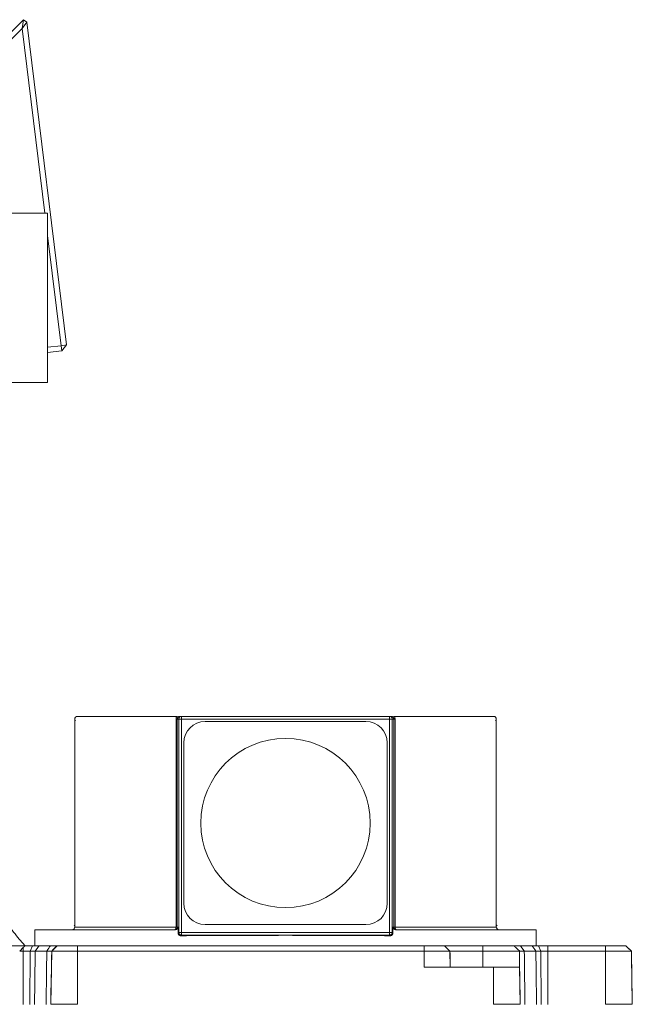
# Model space of a CAD drawing. Header units: millimetres. Extents: x -170 to 6906, y -2212 to 4257.
# Tile 18 of 256: x 791 to 906, y 1614 to 1799. Entities that reach past the tile are written whole.
import ezdxf

# ---------------------------------------------------------------- set-up
doc = ezdxf.new("R2010")
doc.units = ezdxf.units.MM
doc.layers.add('1轮廓实线层', color=7, linetype='Continuous', lineweight=18)

msp = doc.modelspace()

# ---------------------------------------------------------------- linework, layer by layer
at = {"layer": '1轮廓实线层', "color": 0}
for p, q in [((774.52, 1781.66), (791.96, 1799.1)), ((791.96, 1799.1), (791.72, 1797.44)), ((792.58, 1798.61), (791.72, 1797.44)), ((792.58, 1798.61), (791.96, 1799.1)), ((792.58, 1798.61), (800.01, 1738.1)), ((791.72, 1797.44), (774.91, 1780.64)), ((795.97, 1762.84), (791.72, 1797.44)), ((796.48, 1762.84), (776.08, 1762.84)), ((796.48, 1762.84), (796.48, 1731.09)), ((799.02, 1737.97), (796.48, 1758.64)), ((796.48, 1737.66), (799.02, 1737.97)), ((800.01, 1738.1), (799.02, 1737.97)), ((799.14, 1736.98), (799.02, 1737.97)), ((799.14, 1736.98), (800.01, 1738.1)), ((799.14, 1736.98), (796.48, 1736.66)), ((776.08, 1731.09), (796.48, 1731.09)), ((801.58, 1667.96), (801.58, 1628.96)), ((820.79, 1628.96), (820.79, 1667.96)), ((821.08, 1627.95), (821.08, 1667.96)), ((821.57, 1668.46), (821.3, 1668.46)), ((821.57, 1668.46), (860.59, 1668.46)), ((826.03, 1667.51), (856.16, 1667.51)), ((860.59, 1668.46), (860.87, 1668.46)), ((861.08, 1627.95), (861.08, 1667.96)), ((861.37, 1628.96), (861.37, 1667.96)), ((880.58, 1628.96), (880.58, 1667.96)), ((822.03, 1663.51), (822.03, 1633.41)), ((860.16, 1663.51), (860.16, 1633.41)), ((794.08, 1628.46), (794.08, 1625.46)), ((794.08, 1628.46), (820.44, 1628.46)), ((820.3, 1628.46), (820.44, 1628.46)), ((856.16, 1629.41), (826.03, 1629.41)), ((861.87, 1628.46), (861.73, 1628.46)), ((861.73, 1628.46), (888.08, 1628.46)), ((888.08, 1625.46), (888.08, 1628.46)), ((821.22, 1627.6), (821.09, 1627.47)), ((821.57, 1627.46), (860.59, 1627.46)), ((860.95, 1627.6), (861.08, 1627.47)), ((791.26, 1624.46), (791.91, 1625.11)), ((791.92, 1625.11), (791.26, 1624.46)), ((793.65, 1625.46), (793.23, 1624.46)), ((797.05, 1625.46), (794.88, 1625.46)), ((797.26, 1624.46), (798.28, 1625.46)), ((883.91, 1625.46), (878.08, 1625.46)), ((888.94, 1624.46), (888.51, 1625.46)), ((901.08, 1625.46), (890.25, 1625.46)), ((904.89, 1625.46), (905.91, 1624.46)), ((791.26, 1624.46), (791.92, 1624.46)), ((793.23, 1624.46), (793.16, 1614.46)), ((797.08, 1614.47), (797.26, 1624.46)), ((802.08, 1624.46), (867.08, 1624.46)), ((871.91, 1624.46), (871.96, 1621.46)), ((878.08, 1624.46), (884.91, 1624.46)), ((884.91, 1624.46), (884.96, 1621.46)), ((888.94, 1624.46), (889.01, 1614.46)), ((890.25, 1624.46), (901.08, 1624.46)), ((906.08, 1614.47), (905.91, 1624.46)), ((867.08, 1621.46), (880.08, 1621.46)), ((884.96, 1621.46), (880.08, 1621.46)), ((884.96, 1621.46), (885.08, 1614.47))]:
    msp.add_line(p, q, dxfattribs=at)
for centre, radius, start, end in [((826.03, 1663.51), 4, 90, 180), ((856.16, 1663.51), 4, 360, 90), ((841.08, 1648.46), 15.87, 0, 180), ((841.08, 1648.46), 15.87, 180, 0), ((826.03, 1633.41), 4, 180, 270), ((856.16, 1633.41), 4, 270, 0)]:
    msp.add_arc(centre, radius, start, end, dxfattribs=at)
at = {"layer": '1轮廓实线层', "color": 7}
msp.add_open_spline([(794.56, 1562.54), (790.47, 1565.4), (786.39, 1568.26), (778.26, 1573.95), (774.2, 1576.79), (766.13, 1582.44), (762.1, 1585.26), (754.1, 1590.87), (750.12, 1593.66), (742.2, 1599.2), (738.26, 1601.95), (730.45, 1607.42), (726.58, 1610.14), (718.9, 1615.51), (715.09, 1618.18), (707.56, 1623.45), (703.84, 1626.06), (696.5, 1631.2), (692.88, 1633.73), (687.54, 1637.47), (685.78, 1638.71), (682.28, 1641.16), (680.55, 1642.37), (677.12, 1644.77), (675.42, 1645.95), (672.07, 1648.3), (670.42, 1649.46), (667.15, 1651.75), (665.54, 1652.88), (662.36, 1655.1), (660.8, 1656.2), (657.72, 1658.35), (656.21, 1659.41), (653.25, 1661.48), (651.79, 1662.5), (648.95, 1664.49), (647.56, 1665.47), (644.85, 1667.36), (643.53, 1668.29), (640.96, 1670.08), (639.72, 1670.95), (637.32, 1672.64), (636.16, 1673.45), (633.93, 1675.01), (632.86, 1675.76), (630.82, 1677.18), (629.85, 1677.86), (628.94, 1678.5)], degree=3, knots=[0, 0, 0, 0, 0.0625, 0.0625, 0.125, 0.125, 0.1875, 0.1875, 0.25, 0.25, 0.3125, 0.3125, 0.375, 0.375, 0.4375, 0.4375, 0.5, 0.5, 0.5625, 0.5625, 0.59375, 0.59375, 0.625, 0.625, 0.65625, 0.65625, 0.6875, 0.6875, 0.71875, 0.71875, 0.75, 0.75, 0.78125, 0.78125, 0.8125, 0.8125, 0.84375, 0.84375, 0.875, 0.875, 0.90625, 0.90625, 0.9375, 0.9375, 0.96875, 0.96875, 1, 1, 1, 1], dxfattribs=at)
at = {"layer": '1轮廓实线层', "color": 0}
for points, degree, knots in [([(802.08, 1668.46), (801.93, 1668.45), (801.68, 1668.36), (801.53, 1667.92), (801.65, 1667.71), (801.73, 1667.61)], 3, [0, 0, 0, 0, 0.335126, 0.723848, 1, 1, 1, 1]), ([(802.08, 1668.46), (802.08, 1668.46), (802.46, 1668.46), (807.14, 1668.46), (815.37, 1668.46), (820.82, 1668.46)], 2, [0, 0, 0, 0.051166, 0.367444, 0.683722, 1, 1, 1]), ([(821.3, 1668.46), (821.27, 1668.46), (821.23, 1668.46), (821.17, 1668.45), (821.14, 1668.44), (821.08, 1668.41), (821.05, 1668.4), (820.99, 1668.36), (820.97, 1668.34), (820.92, 1668.29), (820.9, 1668.27), (820.86, 1668.21), (820.85, 1668.18), (820.82, 1668.12), (820.81, 1668.09), (820.8, 1668.03), (820.8, 1668), (820.8, 1667.96)], 3, [0, 0, 0, 0, 0.125, 0.125, 0.25, 0.25, 0.375, 0.375, 0.5, 0.5, 0.625, 0.625, 0.75, 0.75, 0.875, 0.875, 1, 1, 1, 1]), ([(821.08, 1667.96), (821.08, 1668), (821.08, 1668.03), (821.09, 1668.09), (821.1, 1668.12), (821.13, 1668.18), (821.14, 1668.21), (821.18, 1668.27), (821.2, 1668.29), (821.24, 1668.34), (821.27, 1668.36), (821.32, 1668.4), (821.35, 1668.41), (821.41, 1668.44), (821.45, 1668.45), (821.51, 1668.46), (821.54, 1668.46), (821.57, 1668.46)], 3, [0, 0, 0, 0, 0.125, 0.125, 0.25, 0.25, 0.375, 0.375, 0.5, 0.5, 0.625, 0.625, 0.75, 0.75, 0.875, 0.875, 1, 1, 1, 1]), ([(821.08, 1667.96), (821.08, 1667.96), (821.08, 1667.96), (821.08, 1667.96), (821.08, 1667.96), (821.08, 1667.96), (821.09, 1667.96), (821.09, 1667.96), (821.1, 1667.96), (821.11, 1667.96), (821.12, 1667.96), (821.13, 1667.96), (821.14, 1667.96), (821.15, 1667.96), (821.17, 1667.96), (821.19, 1667.96), (821.2, 1667.96), (821.23, 1667.96), (821.25, 1667.96), (821.28, 1667.96), (821.31, 1667.96), (821.35, 1667.96), (821.38, 1667.96), (821.4, 1667.96), (821.4, 1667.96), (821.41, 1667.96), (821.41, 1667.96), (821.42, 1667.96), (821.42, 1667.96), (821.43, 1667.96), (821.44, 1667.96), (821.44, 1667.96), (821.45, 1667.96), (821.46, 1667.96), (821.47, 1667.96), (821.47, 1667.96), (821.48, 1667.96), (821.49, 1667.96), (821.5, 1667.96), (821.51, 1667.96), (821.52, 1667.96), (821.53, 1667.96), (821.54, 1667.96), (821.55, 1667.96), (821.56, 1667.96), (821.57, 1667.96), (821.57, 1667.96)], 3, [0, 0, 0, 0, 0.028298, 0.056523, 0.084782, 0.113177, 0.141811, 0.170788, 0.200206, 0.230162, 0.260753, 0.292071, 0.324205, 0.357242, 0.391265, 0.426352, 0.462578, 0.500012, 0.544924, 0.593213, 0.645037, 0.700524, 0.759763, 0.765899, 0.772416, 0.779314, 0.786596, 0.794264, 0.80232, 0.810764, 0.819601, 0.82883, 0.838453, 0.848473, 0.858891, 0.869707, 0.880925, 0.892543, 0.904564, 0.916988, 0.929816, 0.943047, 0.956682, 0.970719, 0.985159, 1, 1, 1, 1]), ([(821.57, 1667.96), (821.57, 1667.97), (821.57, 1667.99), (821.57, 1668.01), (821.57, 1668.03), (821.57, 1668.05), (821.57, 1668.07), (821.57, 1668.09), (821.57, 1668.1), (821.57, 1668.12), (821.57, 1668.13), (821.57, 1668.16), (821.57, 1668.2), (821.57, 1668.24), (821.57, 1668.28), (821.57, 1668.31), (821.57, 1668.33), (821.57, 1668.34), (821.57, 1668.35), (821.57, 1668.36), (821.57, 1668.36), (821.57, 1668.37), (821.57, 1668.38), (821.57, 1668.39), (821.57, 1668.39), (821.57, 1668.4), (821.57, 1668.41), (821.57, 1668.41), (821.57, 1668.42), (821.57, 1668.42), (821.57, 1668.43), (821.57, 1668.43), (821.57, 1668.44), (821.57, 1668.44), (821.57, 1668.44), (821.57, 1668.45), (821.57, 1668.45), (821.57, 1668.45), (821.57, 1668.45), (821.57, 1668.46), (821.57, 1668.46), (821.57, 1668.46), (821.57, 1668.46), (821.57, 1668.46), (821.57, 1668.46), (821.57, 1668.46), (821.57, 1668.46), (821.57, 1668.46)], 3, [0, 0, 0, 0, 0.03012, 0.05893, 0.086404, 0.112523, 0.137273, 0.160646, 0.182636, 0.203242, 0.222466, 0.240312, 0.312478, 0.379898, 0.442568, 0.500593, 0.519675, 0.538482, 0.557018, 0.575289, 0.5933, 0.611059, 0.628571, 0.645845, 0.662888, 0.679709, 0.696317, 0.712722, 0.728933, 0.744961, 0.760817, 0.776512, 0.792057, 0.807465, 0.822747, 0.837918, 0.852989, 0.867974, 0.882887, 0.897741, 0.912552, 0.927332, 0.942097, 0.956862, 0.971641, 0.98645, 1, 1, 1, 1]), ([(860.59, 1668.46), (860.59, 1668.46), (860.59, 1668.46), (860.59, 1668.46), (860.59, 1668.46), (860.59, 1668.46), (860.59, 1668.45), (860.59, 1668.45), (860.59, 1668.44), (860.59, 1668.43), (860.59, 1668.42), (860.59, 1668.41), (860.59, 1668.4), (860.59, 1668.39), (860.59, 1668.37), (860.59, 1668.36), (860.59, 1668.34), (860.59, 1668.32), (860.59, 1668.3), (860.59, 1668.27), (860.59, 1668.24), (860.59, 1668.22), (860.59, 1668.18), (860.59, 1668.16), (860.59, 1668.14), (860.59, 1668.14), (860.59, 1668.14), (860.59, 1668.13), (860.59, 1668.13), (860.59, 1668.12), (860.59, 1668.12), (860.59, 1668.11), (860.59, 1668.11), (860.59, 1668.1), (860.59, 1668.1), (860.59, 1668.09), (860.59, 1668.08), (860.59, 1668.08), (860.59, 1668.07), (860.59, 1668.06), (860.59, 1668.05), (860.59, 1668.04), (860.59, 1668.03), (860.59, 1668.03), (860.59, 1668.02), (860.59, 1668.01), (860.59, 1668), (860.59, 1667.98), (860.59, 1667.97), (860.59, 1667.97), (860.59, 1667.96)], 3, [0, 0, 0, 0, 0.028004, 0.05598, 0.084033, 0.112266, 0.14078, 0.169677, 0.199055, 0.229009, 0.259634, 0.291021, 0.323258, 0.356428, 0.390613, 0.42589, 0.46233, 0.500001, 0.536943, 0.576331, 0.618259, 0.662807, 0.710039, 0.759997, 0.764336, 0.769056, 0.774158, 0.779642, 0.785512, 0.791767, 0.79841, 0.805442, 0.812865, 0.82068, 0.828889, 0.837493, 0.846493, 0.855891, 0.865689, 0.875886, 0.886485, 0.897486, 0.90889, 0.920697, 0.932908, 0.945522, 0.958539, 0.971958, 0.985779, 1, 1, 1, 1]), ([(861.09, 1667.96), (861.09, 1667.96), (861.09, 1667.96), (861.07, 1667.96), (861.06, 1667.96), (861.04, 1667.96), (861.02, 1667.96), (860.99, 1667.96), (860.97, 1667.96), (860.92, 1667.96), (860.89, 1667.96), (860.84, 1667.96), (860.81, 1667.96), (860.75, 1667.96), (860.72, 1667.96), (860.66, 1667.96), (860.62, 1667.96), (860.59, 1667.96)], 3, [0, 0, 0, 0, 0.125, 0.125, 0.25, 0.25, 0.375, 0.375, 0.5, 0.5, 0.625, 0.625, 0.75, 0.75, 0.875, 0.875, 1, 1, 1, 1]), ([(861.37, 1667.96), (861.37, 1668), (861.37, 1668.03), (861.35, 1668.09), (861.34, 1668.12), (861.32, 1668.18), (861.3, 1668.21), (861.27, 1668.27), (861.25, 1668.29), (861.2, 1668.34), (861.17, 1668.36), (861.12, 1668.4), (861.09, 1668.41), (861.03, 1668.44), (861, 1668.45), (860.93, 1668.46), (860.9, 1668.46), (860.87, 1668.46)], 3, [0, 0, 0, 0, 0.125, 0.125, 0.25, 0.25, 0.375, 0.375, 0.5, 0.5, 0.625, 0.625, 0.75, 0.75, 0.875, 0.875, 1, 1, 1, 1]), ([(861.35, 1668.46), (866.8, 1668.46), (875.02, 1668.46), (879.71, 1668.46), (880.09, 1668.46), (880.08, 1668.46)], 2, [0, 0, 0, 0.316274, 0.632547, 0.948821, 1, 1, 1]), ([(880.44, 1667.61), (880.52, 1667.71), (880.64, 1667.92), (880.49, 1668.36), (880.24, 1668.45), (880.08, 1668.46)], 3, [0, 0, 0, 0, 0.276152, 0.664874, 1, 1, 1, 1]), ([(792.29, 1625.4), (792.25, 1625.46), (791.89, 1625.86), (791.18, 1626.69), (790.1, 1627.99), (788.94, 1629.48), (787.71, 1631.13), (786.45, 1632.93), (785.19, 1634.86), (783.95, 1636.89), (782.75, 1639.01), (781.61, 1641.18), (780.78, 1642.89), (780.33, 1643.87), (780.22, 1644.11)], 3, [0, 0, 0, 0, 0.014328, 0.103775, 0.196995, 0.292903, 0.390638, 0.489422, 0.588426, 0.686662, 0.783388, 0.878326, 0.971323, 1, 1, 1, 1]), ([(801.44, 1629.31), (801.52, 1629.22), (801.64, 1629.01), (801.49, 1628.57), (801.24, 1628.48), (801.08, 1628.46)], 3, [0, 0, 0, 0, 0.276154, 0.664884, 1, 1, 1, 1]), ([(801.58, 1628.96), (801.58, 1628.96), (801.6, 1628.96), (801.69, 1628.96), (801.79, 1628.96), (802.07, 1628.96), (802.25, 1628.96), (802.71, 1628.96), (802.97, 1628.96), (803.59, 1628.96), (803.95, 1628.96), (804.73, 1628.96), (805.16, 1628.96), (806.1, 1628.96), (806.61, 1628.96), (807.71, 1628.96), (808.29, 1628.96), (809.53, 1628.96), (810.18, 1628.96), (811.56, 1628.96), (812.28, 1628.96), (813.78, 1628.96), (814.57, 1628.96), (816.19, 1628.96), (817.03, 1628.96), (818.76, 1628.96), (819.65, 1628.96), (820.56, 1628.96)], 3, [0, 0, 0, 0, 0.049667, 0.049667, 0.128861, 0.128861, 0.208056, 0.208056, 0.28725, 0.28725, 0.366444, 0.366444, 0.445639, 0.445639, 0.524833, 0.524833, 0.604028, 0.604028, 0.683222, 0.683222, 0.762417, 0.762417, 0.841611, 0.841611, 0.920806, 0.920806, 1, 1, 1, 1]), ([(820.3, 1628.46), (820.31, 1628.46), (820.32, 1628.46), (820.34, 1628.46), (820.36, 1628.47), (820.38, 1628.47), (820.4, 1628.47), (820.42, 1628.48), (820.43, 1628.48), (820.45, 1628.49), (820.46, 1628.49), (820.47, 1628.49), (820.5, 1628.5), (820.53, 1628.52), (820.58, 1628.55), (820.62, 1628.58), (820.64, 1628.6), (820.66, 1628.62), (820.67, 1628.63), (820.68, 1628.64), (820.69, 1628.65), (820.69, 1628.66), (820.7, 1628.66), (820.71, 1628.67), (820.71, 1628.68), (820.72, 1628.69), (820.73, 1628.7), (820.73, 1628.71), (820.74, 1628.72), (820.74, 1628.73), (820.75, 1628.74), (820.75, 1628.75), (820.76, 1628.76), (820.76, 1628.77), (820.77, 1628.78), (820.77, 1628.8), (820.77, 1628.81), (820.78, 1628.82), (820.78, 1628.83), (820.78, 1628.84), (820.79, 1628.85), (820.79, 1628.86), (820.79, 1628.87), (820.79, 1628.88), (820.79, 1628.89), (820.79, 1628.9), (820.8, 1628.91), (820.8, 1628.92), (820.8, 1628.93), (820.8, 1628.94), (820.8, 1628.95), (820.8, 1628.96), (820.8, 1628.96)], 3, [0, 0, 0, 0, 0.028502, 0.055677, 0.081517, 0.106018, 0.129176, 0.15099, 0.171463, 0.190596, 0.208394, 0.22486, 0.24, 0.311126, 0.378114, 0.441017, 0.499941, 0.515703, 0.531348, 0.54688, 0.5623, 0.577611, 0.592815, 0.607913, 0.622909, 0.637805, 0.652604, 0.667308, 0.681921, 0.696444, 0.710882, 0.725237, 0.739511, 0.753709, 0.767833, 0.781887, 0.795874, 0.809797, 0.82366, 0.837466, 0.851219, 0.864922, 0.878578, 0.892192, 0.905766, 0.919305, 0.932813, 0.946292, 0.959746, 0.97318, 0.986597, 1, 1, 1, 1]), ([(820.44, 1628.46), (820.44, 1628.46), (820.45, 1628.46), (820.46, 1628.46), (820.47, 1628.46), (820.48, 1628.46), (820.49, 1628.47), (820.51, 1628.47), (820.52, 1628.47), (820.53, 1628.47), (820.54, 1628.47), (820.55, 1628.47), (820.56, 1628.48), (820.57, 1628.48), (820.58, 1628.48), (820.59, 1628.48), (820.59, 1628.49), (820.6, 1628.49), (820.61, 1628.49), (820.62, 1628.5), (820.63, 1628.5), (820.64, 1628.5), (820.65, 1628.51), (820.66, 1628.51), (820.66, 1628.52), (820.67, 1628.52), (820.68, 1628.52), (820.69, 1628.53), (820.69, 1628.53), (820.7, 1628.54), (820.71, 1628.54), (820.71, 1628.54), (820.72, 1628.55), (820.73, 1628.55), (820.73, 1628.56), (820.74, 1628.56), (820.75, 1628.57), (820.75, 1628.57), (820.76, 1628.58), (820.76, 1628.58), (820.77, 1628.58), (820.77, 1628.59), (820.78, 1628.59), (820.78, 1628.6), (820.79, 1628.6), (820.79, 1628.61), (820.8, 1628.61), (820.81, 1628.62), (820.82, 1628.63), (820.83, 1628.65), (820.85, 1628.67), (820.86, 1628.69), (820.87, 1628.7), (820.88, 1628.72), (820.89, 1628.74), (820.9, 1628.76), (820.91, 1628.78), (820.92, 1628.8), (820.92, 1628.82), (820.93, 1628.84), (820.93, 1628.86), (820.94, 1628.88), (820.94, 1628.9), (820.94, 1628.92), (820.94, 1628.94), (820.94, 1628.96), (820.94, 1628.96)], 3, [0, 0, 0, 0, 0.015112, 0.030064, 0.044858, 0.059492, 0.073968, 0.088284, 0.102442, 0.11644, 0.13028, 0.143961, 0.157484, 0.170847, 0.184052, 0.197099, 0.209987, 0.222717, 0.235288, 0.247701, 0.259955, 0.272052, 0.28399, 0.29577, 0.307393, 0.318857, 0.330164, 0.341313, 0.352305, 0.363138, 0.373815, 0.384334, 0.394697, 0.404902, 0.41495, 0.424841, 0.434576, 0.444154, 0.453576, 0.462841, 0.471951, 0.480904, 0.489702, 0.498345, 0.506832, 0.515164, 0.523341, 0.531363, 0.559417, 0.58719, 0.614689, 0.641922, 0.668897, 0.695621, 0.722104, 0.748352, 0.774376, 0.800183, 0.825784, 0.851186, 0.876401, 0.901437, 0.926305, 0.951014, 0.975576, 1, 1, 1, 1]), ([(820.56, 1628.96), (820.59, 1628.96), (820.63, 1628.96), (820.69, 1628.96), (820.71, 1628.96), (820.75, 1628.96), (820.77, 1628.96), (820.79, 1628.96), (820.8, 1628.96), (820.8, 1628.96)], 3, [0, 0, 0, 0, 0.25, 0.25, 0.5, 0.5, 0.75, 0.75, 1, 1, 1, 1]), ([(861.22, 1628.96), (861.22, 1628.96), (861.22, 1628.95), (861.22, 1628.94), (861.22, 1628.93), (861.23, 1628.92), (861.23, 1628.91), (861.23, 1628.9), (861.23, 1628.89), (861.23, 1628.88), (861.23, 1628.87), (861.24, 1628.86), (861.24, 1628.85), (861.24, 1628.84), (861.24, 1628.83), (861.25, 1628.82), (861.25, 1628.81), (861.25, 1628.8), (861.26, 1628.79), (861.26, 1628.77), (861.27, 1628.76), (861.27, 1628.75), (861.27, 1628.74), (861.28, 1628.73), (861.28, 1628.72), (861.29, 1628.71), (861.3, 1628.71), (861.3, 1628.7), (861.31, 1628.69), (861.31, 1628.68), (861.32, 1628.67), (861.33, 1628.66), (861.34, 1628.65), (861.34, 1628.64), (861.35, 1628.63), (861.36, 1628.62), (861.37, 1628.61), (861.38, 1628.61), (861.39, 1628.6), (861.4, 1628.59), (861.41, 1628.58), (861.42, 1628.57), (861.43, 1628.56), (861.45, 1628.55), (861.46, 1628.54), (861.47, 1628.53), (861.49, 1628.52), (861.51, 1628.51), (861.52, 1628.51), (861.54, 1628.5), (861.56, 1628.49), (861.58, 1628.49), (861.6, 1628.48), (861.62, 1628.48), (861.64, 1628.47), (861.66, 1628.47), (861.68, 1628.46), (861.71, 1628.46), (861.72, 1628.46), (861.73, 1628.46)], 3, [0, 0, 0, 0, 0.012537, 0.025115, 0.037734, 0.050397, 0.063105, 0.07586, 0.088662, 0.101513, 0.114415, 0.127369, 0.140377, 0.153439, 0.166557, 0.179733, 0.192967, 0.206261, 0.219617, 0.233035, 0.246517, 0.260064, 0.273677, 0.287357, 0.301106, 0.314924, 0.328814, 0.342775, 0.356809, 0.370917, 0.385101, 0.39936, 0.413697, 0.428112, 0.442606, 0.457181, 0.471836, 0.488724, 0.506282, 0.524511, 0.543413, 0.56299, 0.583243, 0.604173, 0.625781, 0.64807, 0.671039, 0.694689, 0.719021, 0.744036, 0.769735, 0.796118, 0.823186, 0.850939, 0.879378, 0.908503, 0.938315, 0.968814, 1, 1, 1, 1]), ([(861.37, 1628.96), (861.37, 1628.96), (861.37, 1628.94), (861.37, 1628.92), (861.37, 1628.9), (861.38, 1628.88), (861.38, 1628.85), (861.39, 1628.83), (861.39, 1628.81), (861.4, 1628.79), (861.41, 1628.77), (861.42, 1628.75), (861.43, 1628.73), (861.44, 1628.71), (861.45, 1628.69), (861.47, 1628.67), (861.48, 1628.65), (861.5, 1628.63), (861.51, 1628.61), (861.52, 1628.61), (861.52, 1628.6)], 3, [0, 0, 0, 0, 0.053957, 0.108056, 0.16236, 0.216933, 0.271835, 0.327128, 0.382873, 0.439126, 0.495947, 0.55339, 0.611509, 0.670354, 0.729974, 0.790416, 0.851721, 0.91393, 0.977078, 1, 1, 1, 1]), ([(861.87, 1628.46), (861.86, 1628.46), (861.86, 1628.46), (861.85, 1628.46), (861.84, 1628.47), (861.83, 1628.47), (861.82, 1628.47), (861.81, 1628.48), (861.8, 1628.48), (861.79, 1628.49), (861.79, 1628.49), (861.78, 1628.49), (861.77, 1628.5), (861.75, 1628.52), (861.72, 1628.55), (861.7, 1628.58), (861.69, 1628.6), (861.68, 1628.62), (861.68, 1628.63), (861.67, 1628.64), (861.67, 1628.65), (861.66, 1628.66), (861.66, 1628.66), (861.66, 1628.67), (861.65, 1628.68), (861.65, 1628.69), (861.65, 1628.7), (861.64, 1628.71), (861.64, 1628.72), (861.64, 1628.73), (861.64, 1628.74), (861.63, 1628.75), (861.63, 1628.76), (861.63, 1628.77), (861.63, 1628.78), (861.62, 1628.8), (861.62, 1628.81), (861.62, 1628.82), (861.62, 1628.83), (861.62, 1628.84), (861.62, 1628.85), (861.61, 1628.86), (861.61, 1628.87), (861.61, 1628.88), (861.61, 1628.89), (861.61, 1628.9), (861.61, 1628.91), (861.61, 1628.92), (861.61, 1628.93), (861.61, 1628.94), (861.61, 1628.95), (861.61, 1628.96), (861.61, 1628.96)], 3, [0, 0, 0, 0, 0.028503, 0.055678, 0.081519, 0.10602, 0.129178, 0.150993, 0.171466, 0.1906, 0.208398, 0.224864, 0.240004, 0.311131, 0.378119, 0.441023, 0.499948, 0.515709, 0.531354, 0.546886, 0.562306, 0.577616, 0.59282, 0.607918, 0.622914, 0.63781, 0.652608, 0.667312, 0.681925, 0.696448, 0.710885, 0.72524, 0.739514, 0.753712, 0.767836, 0.78189, 0.795876, 0.809799, 0.823662, 0.837468, 0.85122, 0.864923, 0.878579, 0.892193, 0.905767, 0.919306, 0.932813, 0.946292, 0.959747, 0.97318, 0.986597, 1, 1, 1, 1]), ([(861.61, 1628.96), (862.52, 1628.96), (863.41, 1628.96), (865.14, 1628.96), (865.98, 1628.96), (867.6, 1628.96), (868.38, 1628.96), (869.89, 1628.96), (870.61, 1628.96), (871.98, 1628.96), (872.64, 1628.96), (873.88, 1628.96), (874.46, 1628.96), (875.55, 1628.96), (876.06, 1628.96), (877.01, 1628.96), (877.44, 1628.96), (878.22, 1628.96), (878.57, 1628.96), (879.19, 1628.96), (879.46, 1628.96), (879.91, 1628.96), (880.1, 1628.96), (880.38, 1628.96), (880.48, 1628.96), (880.57, 1628.96), (880.58, 1628.96), (880.58, 1628.96)], 3, [0, 0, 0, 0, 0.079195, 0.079195, 0.158389, 0.158389, 0.237584, 0.237584, 0.316779, 0.316779, 0.395973, 0.395973, 0.475168, 0.475168, 0.554362, 0.554362, 0.633557, 0.633557, 0.712752, 0.712752, 0.791946, 0.791946, 0.871141, 0.871141, 0.950336, 0.950336, 1, 1, 1, 1]), ([(881.08, 1628.46), (880.93, 1628.48), (880.68, 1628.57), (880.53, 1629.01), (880.65, 1629.22), (880.73, 1629.31)], 3, [0, 0, 0, 0, 0.335116, 0.723846, 1, 1, 1, 1]), ([(820.94, 1627.82), (820.94, 1627.82), (820.94, 1627.8), (820.94, 1627.78), (820.95, 1627.76), (820.95, 1627.74), (820.95, 1627.72), (820.96, 1627.7), (820.96, 1627.68), (820.97, 1627.66), (820.98, 1627.64), (820.99, 1627.62), (821, 1627.6), (821.01, 1627.58), (821.02, 1627.56), (821.03, 1627.54), (821.04, 1627.53), (821.06, 1627.51), (821.07, 1627.49), (821.08, 1627.48), (821.09, 1627.47), (821.09, 1627.47), (821.1, 1627.46), (821.1, 1627.46), (821.11, 1627.45), (821.11, 1627.45), (821.12, 1627.45), (821.12, 1627.44), (821.13, 1627.44), (821.13, 1627.43), (821.14, 1627.43), (821.15, 1627.42), (821.15, 1627.42), (821.16, 1627.41), (821.17, 1627.41), (821.17, 1627.41), (821.18, 1627.4), (821.19, 1627.4), (821.19, 1627.39), (821.2, 1627.39), (821.21, 1627.39), (821.21, 1627.38), (821.22, 1627.38), (821.23, 1627.37), (821.24, 1627.37), (821.25, 1627.37), (821.26, 1627.36), (821.26, 1627.36), (821.27, 1627.36), (821.28, 1627.35), (821.29, 1627.35), (821.3, 1627.35), (821.31, 1627.34), (821.32, 1627.34), (821.33, 1627.34), (821.34, 1627.34), (821.35, 1627.34), (821.36, 1627.33), (821.37, 1627.33), (821.38, 1627.33), (821.39, 1627.33), (821.4, 1627.33), (821.41, 1627.33), (821.42, 1627.33), (821.44, 1627.33), (821.44, 1627.33), (821.45, 1627.33)], 3, [0, 0, 0, 0, 0.024484, 0.049128, 0.073943, 0.098939, 0.124128, 0.149519, 0.175123, 0.200949, 0.227007, 0.253306, 0.279855, 0.306664, 0.333739, 0.361091, 0.388727, 0.416654, 0.44488, 0.473413, 0.481144, 0.489039, 0.497096, 0.505318, 0.513703, 0.522252, 0.530966, 0.539843, 0.548886, 0.558092, 0.567464, 0.577001, 0.586702, 0.596569, 0.606601, 0.616798, 0.627161, 0.63769, 0.648384, 0.659244, 0.670269, 0.681461, 0.692819, 0.704343, 0.716032, 0.727889, 0.739911, 0.7521, 0.764455, 0.776976, 0.789665, 0.802519, 0.815541, 0.828728, 0.842083, 0.855605, 0.869293, 0.883148, 0.89717, 0.911359, 0.925715, 0.940238, 0.954928, 0.969785, 0.984809, 1, 1, 1, 1]), ([(821.08, 1627.95), (821.08, 1627.95), (821.08, 1627.95), (821.09, 1627.95), (821.1, 1627.95), (821.13, 1627.95), (821.14, 1627.95), (821.18, 1627.95), (821.2, 1627.95), (821.25, 1627.95), (821.27, 1627.95), (821.33, 1627.95), (821.36, 1627.95), (821.42, 1627.95), (821.45, 1627.95), (821.51, 1627.95), (821.54, 1627.95), (821.57, 1627.95)], 3, [0, 0, 0, 0, 0.125, 0.125, 0.25, 0.25, 0.375, 0.375, 0.5, 0.5, 0.625, 0.625, 0.75, 0.75, 0.875, 0.875, 1, 1, 1, 1]), ([(821.57, 1627.45), (821.57, 1627.45), (821.57, 1627.45), (821.57, 1627.46), (821.57, 1627.46), (821.57, 1627.46), (821.57, 1627.47), (821.57, 1627.47), (821.57, 1627.48), (821.57, 1627.49), (821.57, 1627.5), (821.57, 1627.51), (821.57, 1627.52), (821.57, 1627.53), (821.57, 1627.55), (821.57, 1627.57), (821.57, 1627.58), (821.57, 1627.6), (821.57, 1627.63), (821.57, 1627.66), (821.57, 1627.69), (821.57, 1627.73), (821.57, 1627.76), (821.57, 1627.78), (821.57, 1627.78), (821.57, 1627.78), (821.57, 1627.79), (821.57, 1627.79), (821.57, 1627.8), (821.57, 1627.81), (821.57, 1627.81), (821.57, 1627.82), (821.57, 1627.82), (821.57, 1627.83), (821.57, 1627.84), (821.57, 1627.85), (821.57, 1627.86), (821.57, 1627.86), (821.57, 1627.87), (821.57, 1627.88), (821.57, 1627.89), (821.57, 1627.9), (821.57, 1627.91), (821.57, 1627.92), (821.57, 1627.93), (821.57, 1627.94), (821.57, 1627.95), (821.57, 1627.95)], 3, [0, 0, 0, 0, 0.028073, 0.056117, 0.084233, 0.112524, 0.141089, 0.170028, 0.199438, 0.229414, 0.260047, 0.291427, 0.323642, 0.356774, 0.390903, 0.426106, 0.462453, 0.500012, 0.544777, 0.592997, 0.644825, 0.700385, 0.759763, 0.765124, 0.770879, 0.777027, 0.783572, 0.790514, 0.797856, 0.8056, 0.813746, 0.822297, 0.831254, 0.840619, 0.850394, 0.86058, 0.871179, 0.882191, 0.893617, 0.905459, 0.917717, 0.930391, 0.943482, 0.956989, 0.970911, 0.985249, 1, 1, 1, 1]), ([(861.09, 1627.95), (861.09, 1627.95), (861.09, 1627.95), (861.09, 1627.95), (861.09, 1627.95), (861.08, 1627.95), (861.08, 1627.95), (861.07, 1627.95), (861.07, 1627.95), (861.06, 1627.95), (861.05, 1627.95), (861.04, 1627.95), (861.03, 1627.95), (861.01, 1627.95), (861, 1627.95), (860.98, 1627.95), (860.96, 1627.95), (860.94, 1627.95), (860.92, 1627.95), (860.89, 1627.95), (860.85, 1627.95), (860.82, 1627.95), (860.79, 1627.95), (860.77, 1627.95), (860.77, 1627.95), (860.76, 1627.95), (860.76, 1627.95), (860.75, 1627.95), (860.75, 1627.95), (860.74, 1627.95), (860.73, 1627.95), (860.73, 1627.95), (860.72, 1627.95), (860.71, 1627.95), (860.71, 1627.95), (860.7, 1627.95), (860.69, 1627.95), (860.68, 1627.95), (860.67, 1627.95), (860.67, 1627.95), (860.66, 1627.95), (860.65, 1627.95), (860.64, 1627.95), (860.63, 1627.95), (860.61, 1627.95), (860.6, 1627.95), (860.6, 1627.95), (860.59, 1627.95)], 3, [0, 0, 0, 0, 0.028073, 0.056117, 0.084233, 0.112524, 0.141089, 0.170028, 0.199438, 0.229414, 0.260047, 0.291427, 0.323642, 0.356774, 0.390903, 0.426106, 0.462453, 0.500012, 0.544777, 0.592997, 0.644825, 0.700385, 0.759763, 0.765124, 0.770879, 0.777027, 0.783572, 0.790514, 0.797856, 0.8056, 0.813746, 0.822297, 0.831254, 0.840619, 0.850394, 0.86058, 0.871179, 0.882191, 0.893617, 0.905459, 0.917717, 0.930391, 0.943482, 0.956989, 0.970911, 0.985249, 1, 1, 1, 1]), ([(860.59, 1627.45), (860.59, 1627.45), (860.59, 1627.46), (860.59, 1627.47), (860.59, 1627.48), (860.59, 1627.51), (860.59, 1627.52), (860.59, 1627.56), (860.59, 1627.58), (860.59, 1627.63), (860.59, 1627.65), (860.59, 1627.71), (860.59, 1627.74), (860.59, 1627.79), (860.59, 1627.83), (860.59, 1627.89), (860.59, 1627.92), (860.59, 1627.95)], 3, [0, 0, 0, 0, 0.125, 0.125, 0.25, 0.25, 0.375, 0.375, 0.5, 0.5, 0.625, 0.625, 0.75, 0.75, 0.875, 0.875, 1, 1, 1, 1]), ([(860.72, 1627.33), (860.73, 1627.33), (860.74, 1627.33), (860.77, 1627.33), (860.79, 1627.33), (860.81, 1627.33), (860.83, 1627.34), (860.85, 1627.34), (860.87, 1627.35), (860.89, 1627.35), (860.9, 1627.36), (860.92, 1627.37), (860.94, 1627.37), (860.95, 1627.38), (860.97, 1627.39), (860.98, 1627.4), (861, 1627.41), (861.01, 1627.42), (861.02, 1627.42), (861.03, 1627.43), (861.05, 1627.44), (861.06, 1627.45), (861.07, 1627.46), (861.07, 1627.47), (861.08, 1627.48), (861.09, 1627.49), (861.1, 1627.49), (861.11, 1627.5), (861.11, 1627.51), (861.12, 1627.52), (861.13, 1627.53), (861.13, 1627.54), (861.14, 1627.55), (861.15, 1627.56), (861.15, 1627.57), (861.16, 1627.58), (861.16, 1627.59), (861.17, 1627.6), (861.17, 1627.61), (861.18, 1627.62), (861.18, 1627.63), (861.19, 1627.64), (861.19, 1627.65), (861.19, 1627.66), (861.2, 1627.67), (861.2, 1627.68), (861.2, 1627.69), (861.21, 1627.7), (861.21, 1627.71), (861.21, 1627.72), (861.21, 1627.73), (861.22, 1627.74), (861.22, 1627.75), (861.22, 1627.76), (861.22, 1627.77), (861.22, 1627.78), (861.22, 1627.79), (861.22, 1627.8), (861.22, 1627.81), (861.22, 1627.82), (861.22, 1627.82)], 3, [0, 0, 0, 0, 0.030462, 0.060246, 0.089352, 0.117781, 0.145534, 0.17261, 0.19901, 0.224734, 0.249783, 0.274156, 0.297856, 0.320881, 0.343234, 0.364913, 0.385921, 0.406257, 0.425924, 0.44492, 0.463249, 0.48091, 0.497906, 0.514237, 0.529905, 0.544426, 0.558871, 0.57324, 0.587535, 0.601757, 0.615907, 0.629985, 0.643994, 0.657933, 0.671804, 0.685608, 0.699347, 0.713021, 0.726631, 0.740179, 0.753666, 0.767093, 0.780462, 0.793772, 0.807027, 0.820227, 0.833373, 0.846467, 0.859509, 0.872502, 0.885447, 0.898344, 0.911196, 0.924004, 0.936769, 0.949492, 0.962175, 0.97482, 0.987428, 1, 1, 1, 1]), ([(792.28, 1625.46), (792.26, 1625.45), (792.24, 1625.43), (792.2, 1625.39), (792.16, 1625.35), (792.13, 1625.32), (792.09, 1625.28), (792.06, 1625.25), (792.02, 1625.21), (791.99, 1625.18), (791.95, 1625.14), (791.93, 1625.12), (791.92, 1625.11)], 3, [0, 0, 0, 0, 0.102617, 0.204655, 0.306114, 0.406991, 0.507287, 0.607, 0.706128, 0.804672, 0.902629, 1, 1, 1, 1]), ([(794.88, 1625.46), (794.71, 1625.46), (794.52, 1625.46), (794.12, 1625.46), (793.91, 1625.46), (793.46, 1625.46), (793.23, 1625.46), (792.76, 1625.46), (792.52, 1625.46), (792.28, 1625.46)], 3, [0, 0, 0, 0, 0.25, 0.25, 0.5, 0.5, 0.75, 0.75, 1, 1, 1, 1]), ([(798.28, 1625.46), (798.28, 1625.46), (798.25, 1625.46), (798.14, 1625.46), (798.06, 1625.46), (797.85, 1625.46), (797.72, 1625.46), (797.42, 1625.46), (797.24, 1625.46), (797.05, 1625.46)], 3, [0, 0, 0, 0, 0.25, 0.25, 0.5, 0.5, 0.75, 0.75, 1, 1, 1, 1]), ([(802.08, 1625.46), (801.83, 1625.46), (801.59, 1625.46), (801.1, 1625.46), (800.86, 1625.46), (800.4, 1625.46), (800.18, 1625.46), (799.76, 1625.46), (799.57, 1625.46), (799.21, 1625.46), (799.06, 1625.46), (798.78, 1625.46), (798.66, 1625.46), (798.47, 1625.46), (798.4, 1625.46), (798.3, 1625.46), (798.28, 1625.46), (798.28, 1625.46)], 3, [0, 0, 0, 0, 0.125078, 0.125078, 0.250155, 0.250155, 0.375233, 0.375233, 0.50031, 0.50031, 0.625388, 0.625388, 0.750465, 0.750465, 0.875543, 0.875543, 1, 1, 1, 1]), ([(870.89, 1625.46), (870.89, 1625.46), (870.87, 1625.46), (870.77, 1625.46), (870.7, 1625.46), (870.51, 1625.46), (870.39, 1625.46), (870.11, 1625.46), (869.95, 1625.46), (869.6, 1625.46), (869.41, 1625.46), (868.99, 1625.46), (868.77, 1625.46), (868.31, 1625.46), (868.07, 1625.46), (867.58, 1625.46), (867.33, 1625.46), (867.08, 1625.46)], 3, [0, 0, 0, 0, 0.125, 0.125, 0.25, 0.25, 0.375, 0.375, 0.5, 0.5, 0.625, 0.625, 0.75, 0.75, 0.875, 0.875, 1, 1, 1, 1]), ([(878.08, 1625.46), (877.85, 1625.46), (877.38, 1625.46), (876.68, 1625.46), (875.99, 1625.46), (875.33, 1625.46), (874.69, 1625.46), (874.08, 1625.46), (873.51, 1625.46), (872.99, 1625.46), (872.52, 1625.46), (872.09, 1625.46), (871.73, 1625.46), (871.43, 1625.46), (871.19, 1625.46), (871.02, 1625.46), (870.92, 1625.46), (870.89, 1625.46), (870.89, 1625.46)], 3, [0, 0, 0, 0, 0.062542, 0.125084, 0.187626, 0.250168, 0.31271, 0.375252, 0.437794, 0.500335, 0.562877, 0.625419, 0.687961, 0.750503, 0.813045, 0.875587, 0.938129, 1, 1, 1, 1]), ([(885.12, 1625.46), (884.95, 1625.46), (884.79, 1625.46), (884.51, 1625.46), (884.39, 1625.46), (884.18, 1625.46), (884.1, 1625.46), (883.97, 1625.46), (883.93, 1625.46), (883.91, 1625.46)], 3, [0, 0, 0, 0, 0.25, 0.25, 0.5, 0.5, 0.75, 0.75, 1, 1, 1, 1]), ([(883.91, 1625.46), (883.92, 1625.45), (883.94, 1625.43), (883.98, 1625.39), (884.01, 1625.35), (884.04, 1625.32), (884.08, 1625.28), (884.11, 1625.25), (884.15, 1625.21), (884.18, 1625.18), (884.22, 1625.14), (884.26, 1625.1), (884.32, 1625.05), (884.38, 1624.98), (884.45, 1624.92), (884.52, 1624.86), (884.58, 1624.8), (884.65, 1624.74), (884.71, 1624.68), (884.78, 1624.63), (884.84, 1624.57), (884.89, 1624.54), (884.91, 1624.52)], 3, [0, 0, 0, 0, 0.037351, 0.074458, 0.111319, 0.147935, 0.184305, 0.22043, 0.256309, 0.291943, 0.327331, 0.362473, 0.430458, 0.497498, 0.563594, 0.628746, 0.692958, 0.75623, 0.818567, 0.879971, 0.940447, 1, 1, 1, 1]), ([(890.25, 1625.46), (889.98, 1625.46), (889.7, 1625.46), (889.16, 1625.46), (888.9, 1625.46), (888.39, 1625.46), (888.15, 1625.46), (887.69, 1625.46), (887.48, 1625.46), (887.29, 1625.46)], 3, [0, 0, 0, 0, 0.25, 0.25, 0.5, 0.5, 0.75, 0.75, 1, 1, 1, 1]), ([(904.89, 1625.46), (904.89, 1625.46), (904.87, 1625.46), (904.77, 1625.46), (904.7, 1625.46), (904.51, 1625.46), (904.39, 1625.46), (904.11, 1625.46), (903.95, 1625.46), (903.6, 1625.46), (903.41, 1625.46), (902.99, 1625.46), (902.77, 1625.46), (902.31, 1625.46), (902.07, 1625.46), (901.58, 1625.46), (901.33, 1625.46), (901.08, 1625.46)], 3, [0, 0, 0, 0, 0.125, 0.125, 0.25, 0.25, 0.375, 0.375, 0.5, 0.5, 0.625, 0.625, 0.75, 0.75, 0.875, 0.875, 1, 1, 1, 1]), ([(794.16, 1624.46), (794.01, 1624.46), (793.85, 1624.46), (793.51, 1624.46), (793.32, 1624.46), (792.94, 1624.46), (792.74, 1624.46), (792.33, 1624.46), (792.12, 1624.46), (791.92, 1624.46)], 3, [0, 0, 0, 0, 0.25, 0.25, 0.5, 0.5, 0.75, 0.75, 1, 1, 1, 1]), ([(797.26, 1624.46), (797.26, 1624.46), (797.24, 1624.46), (797.16, 1624.46), (797.1, 1624.46), (796.94, 1624.46), (796.84, 1624.46), (796.61, 1624.46), (796.48, 1624.46), (796.33, 1624.46)], 3, [0, 0, 0, 0, 0.25, 0.25, 0.5, 0.5, 0.75, 0.75, 1, 1, 1, 1]), ([(802.08, 1624.46), (801.77, 1624.46), (801.45, 1624.46), (800.83, 1624.46), (800.53, 1624.46), (799.95, 1624.46), (799.67, 1624.46), (799.14, 1624.46), (798.89, 1624.46), (798.45, 1624.46), (798.25, 1624.46), (797.9, 1624.46), (797.75, 1624.46), (797.5, 1624.46), (797.41, 1624.46), (797.29, 1624.46), (797.26, 1624.46), (797.26, 1624.46)], 3, [0, 0, 0, 0, 0.125, 0.125, 0.25, 0.25, 0.375, 0.375, 0.5, 0.5, 0.625, 0.625, 0.75, 0.75, 0.875, 0.875, 1, 1, 1, 1]), ([(871.91, 1624.46), (871.91, 1624.46), (871.88, 1624.46), (871.75, 1624.46), (871.66, 1624.46), (871.42, 1624.46), (871.27, 1624.46), (870.92, 1624.46), (870.72, 1624.46), (870.27, 1624.46), (870.03, 1624.46), (869.5, 1624.46), (869.22, 1624.46), (868.64, 1624.46), (868.33, 1624.46), (867.72, 1624.46), (867.4, 1624.46), (867.08, 1624.46)], 3, [0, 0, 0, 0, 0.125, 0.125, 0.25, 0.25, 0.375, 0.375, 0.5, 0.5, 0.625, 0.625, 0.75, 0.75, 0.875, 0.875, 1, 1, 1, 1]), ([(878.08, 1624.46), (877.68, 1624.46), (877.28, 1624.46), (876.48, 1624.46), (876.09, 1624.46), (875.35, 1624.46), (874.99, 1624.46), (874.32, 1624.46), (874, 1624.46), (873.43, 1624.46), (873.17, 1624.46), (872.73, 1624.46), (872.53, 1624.46), (872.22, 1624.46), (872.11, 1624.46), (871.95, 1624.46), (871.91, 1624.46), (871.91, 1624.46)], 3, [0, 0, 0, 0, 0.125, 0.125, 0.25, 0.25, 0.375, 0.375, 0.5, 0.5, 0.625, 0.625, 0.75, 0.75, 0.875, 0.875, 1, 1, 1, 1]), ([(885.84, 1624.46), (885.69, 1624.46), (885.56, 1624.46), (885.33, 1624.46), (885.23, 1624.46), (885.07, 1624.46), (885.01, 1624.46), (884.93, 1624.46), (884.91, 1624.46), (884.91, 1624.46)], 3, [0, 0, 0, 0, 0.25, 0.25, 0.5, 0.5, 0.75, 0.75, 1, 1, 1, 1]), ([(890.25, 1624.46), (890.04, 1624.46), (889.83, 1624.46), (889.43, 1624.46), (889.23, 1624.46), (888.84, 1624.46), (888.66, 1624.46), (888.31, 1624.46), (888.15, 1624.46), (888.01, 1624.46)], 3, [0, 0, 0, 0, 0.25, 0.25, 0.5, 0.5, 0.75, 0.75, 1, 1, 1, 1]), ([(905.91, 1624.46), (905.91, 1624.46), (905.88, 1624.46), (905.75, 1624.46), (905.66, 1624.46), (905.42, 1624.46), (905.27, 1624.46), (904.92, 1624.46), (904.72, 1624.46), (904.27, 1624.46), (904.03, 1624.46), (903.5, 1624.46), (903.22, 1624.46), (902.64, 1624.46), (902.33, 1624.46), (901.72, 1624.46), (901.4, 1624.46), (901.08, 1624.46)], 3, [0, 0, 0, 0, 0.125, 0.125, 0.25, 0.25, 0.375, 0.375, 0.5, 0.5, 0.625, 0.625, 0.75, 0.75, 0.875, 0.875, 1, 1, 1, 1]), ([(802.08, 1614.47), (801.76, 1614.47), (801.43, 1614.47), (800.79, 1614.47), (800.47, 1614.47), (799.87, 1614.47), (799.58, 1614.47), (799.03, 1614.47), (798.78, 1614.47), (798.32, 1614.47), (798.11, 1614.47), (797.74, 1614.47), (797.59, 1614.47), (797.34, 1614.47), (797.24, 1614.47), (797.12, 1614.47), (797.08, 1614.47), (797.08, 1614.47)], 3, [0, 0, 0, 0, 0.12508, 0.12508, 0.25016, 0.25016, 0.37524, 0.37524, 0.50032, 0.50032, 0.6254, 0.6254, 0.75048, 0.75048, 0.87556, 0.87556, 1, 1, 1, 1]), ([(880.08, 1614.47), (880.41, 1614.47), (880.74, 1614.47), (881.38, 1614.47), (881.69, 1614.47), (882.3, 1614.47), (882.59, 1614.47), (883.13, 1614.47), (883.39, 1614.47), (883.85, 1614.47), (884.06, 1614.47), (884.42, 1614.47), (884.58, 1614.47), (884.83, 1614.47), (884.92, 1614.47), (885.05, 1614.47), (885.08, 1614.47), (885.08, 1614.47)], 3, [0, 0, 0, 0, 0.12508, 0.12508, 0.250159, 0.250159, 0.375239, 0.375239, 0.500319, 0.500319, 0.625399, 0.625399, 0.750478, 0.750478, 0.875558, 0.875558, 1, 1, 1, 1]), ([(906.08, 1614.47), (906.08, 1614.47), (906.05, 1614.47), (905.92, 1614.47), (905.83, 1614.47), (905.58, 1614.47), (905.42, 1614.47), (905.06, 1614.47), (904.85, 1614.47), (904.39, 1614.47), (904.13, 1614.47), (903.59, 1614.47), (903.3, 1614.47), (902.69, 1614.47), (902.38, 1614.47), (901.74, 1614.47), (901.41, 1614.47), (901.08, 1614.47)], 3, [0, 0, 0, 0, 0.12444, 0.12444, 0.24952, 0.24952, 0.3746, 0.3746, 0.49968, 0.49968, 0.62476, 0.62476, 0.74984, 0.74984, 0.87492, 0.87492, 1, 1, 1, 1])]:
    msp.add_open_spline(points, degree=degree, knots=knots, dxfattribs=at)
for points, weights in [([(820.56, 1667.96), (820.56, 1668.26), (820.67, 1668.46), (820.82, 1668.46)], [0.591275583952, 0.475818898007, 0.475814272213, 0.591261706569]), ([(820.56, 1667.96), (820.71, 1667.96), (820.8, 1667.96), (820.8, 1667.96)], [1, 0.917277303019, 0.917277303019, 1]), ([(861.09, 1667.96), (861.09, 1668.27), (860.88, 1668.46), (860.59, 1668.46)], [0.652530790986, 0.551282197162, 0.589860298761, 0.768265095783]), ([(861.61, 1667.96), (861.61, 1668.26), (861.5, 1668.46), (861.35, 1668.46)], [0.986779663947, 0.794089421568, 0.794087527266, 0.986773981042]), ([(861.37, 1667.96), (861.37, 1667.96), (861.46, 1667.96), (861.61, 1667.96)], [1, 0.917277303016, 0.917277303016, 1]), ([(820.3, 1628.46), (820.45, 1628.46), (820.56, 1628.67), (820.56, 1628.96)], [0.591253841, 0.475800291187, 0.475804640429, 0.591266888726]), ([(861.61, 1628.96), (861.46, 1628.96), (861.37, 1628.96), (861.37, 1628.96)], [0.686180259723, 0.629417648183, 0.629417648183, 0.686180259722]), ([(821.08, 1627.95), (821.08, 1627.65), (821.29, 1627.45), (821.57, 1627.45)], [0.652513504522, 0.551317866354, 0.589894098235, 0.768242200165]), ([(860.59, 1627.45), (860.89, 1627.45), (861.09, 1627.67), (861.09, 1627.95)], [0.652513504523, 0.551317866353, 0.589894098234, 0.768242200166])]:
    msp.add_rational_spline(points, weights, degree=3, dxfattribs=at)
for points, degree in [([(820.56, 1667.96), (820.56, 1654.96), (820.56, 1641.96), (820.56, 1628.96)], 3), ([(820.8, 1628.96), (820.8, 1641.96), (820.8, 1654.96), (820.8, 1667.96)], 3), ([(820.8, 1667.96), (820.84, 1667.96), (820.94, 1667.96), (821.03, 1667.96), (821.08, 1667.96)], 3), ([(821.08, 1667.96), (821.08, 1654.63), (821.08, 1641.29), (821.08, 1627.95)], 3), ([(860.59, 1668.46), (847.59, 1668.46), (834.58, 1668.46), (821.57, 1668.46)], 3), ([(860.59, 1667.96), (821.57, 1667.96)], 1), ([(821.57, 1667.96), (821.57, 1627.95)], 1), ([(860.59, 1627.95), (860.59, 1667.96)], 1), ([(861.09, 1667.96), (861.14, 1667.96), (861.23, 1667.96), (861.32, 1667.96), (861.37, 1667.96)], 3), ([(861.09, 1627.95), (861.09, 1641.29), (861.09, 1654.63), (861.09, 1667.96)], 3), ([(861.37, 1628.96), (861.37, 1667.96)], 1), ([(861.61, 1628.96), (861.61, 1641.96), (861.61, 1654.96), (861.61, 1667.96)], 3), ([(820.8, 1628.96), (820.94, 1628.96)], 1), ([(820.94, 1628.96), (820.94, 1627.82)], 1), ([(861.37, 1628.96), (861.32, 1628.96), (861.27, 1628.96), (861.22, 1628.96)], 3), ([(861.22, 1627.82), (861.22, 1628.96)], 1), ([(820.94, 1627.82), (821.08, 1627.95)], 1), ([(821.45, 1627.33), (821.49, 1627.37), (821.53, 1627.41), (821.57, 1627.45)], 3), ([(821.45, 1627.33), (826.07, 1627.36), (836, 1627.4), (846.17, 1627.4), (856.1, 1627.36), (860.72, 1627.33)], 2), ([(821.57, 1627.95), (860.59, 1627.95)], 1), ([(821.57, 1627.45), (834.58, 1627.45), (847.59, 1627.45), (860.59, 1627.45)], 3), ([(860.72, 1627.33), (860.59, 1627.45)], 1), ([(861.22, 1627.82), (861.18, 1627.87), (861.14, 1627.91), (861.09, 1627.95)], 3), ([(792.28, 1625.46), (792.28, 1625.46), (792.25, 1625.46), (792.15, 1625.46), (791.98, 1625.46), (791.74, 1625.46), (791.44, 1625.46), (791.07, 1625.46), (790.65, 1625.46), (790.18, 1625.46), (789.65, 1625.46), (789.09, 1625.46), (788.48, 1625.46), (787.84, 1625.46), (787.17, 1625.46), (786.49, 1625.46), (785.79, 1625.46), (785.32, 1625.46), (785.08, 1625.46)], 3), ([(791.92, 1624.46), (791.92, 1625.11)], 1), ([(794.88, 1625.46), (794.16, 1624.46)], 1), ([(797.05, 1625.46), (796.81, 1625.13), (796.57, 1624.8), (796.33, 1624.46)], 3), ([(798.28, 1625.46), (797.94, 1625.13), (797.6, 1624.8), (797.26, 1624.46)], 3), ([(867.08, 1625.46), (802.08, 1625.46)], 1), ([(802.08, 1625.46), (802.08, 1624.46)], 1), ([(867.08, 1625.46), (867.08, 1625.13), (867.08, 1624.8), (867.08, 1624.46)], 3), ([(870.89, 1625.46), (871.91, 1624.46)], 1), ([(878.08, 1625.46), (878.08, 1624.46)], 1), ([(887.29, 1625.46), (885.12, 1625.46)], 1), ([(885.12, 1625.46), (885.84, 1624.46)], 1), ([(887.29, 1625.46), (887.53, 1625.13), (887.77, 1624.8), (888.01, 1624.46)], 3), ([(890.25, 1625.46), (890.25, 1624.46)], 1), ([(901.08, 1625.46), (901.08, 1625.13), (901.08, 1624.8), (901.08, 1624.46)], 3), ([(904.89, 1625.46), (905.91, 1624.46)], 1), ([(791.92, 1614.46), (791.92, 1624.46)], 1), ([(794.16, 1624.46), (794.04, 1614.46)], 1), ([(794.16, 1624.46), (796.33, 1624.46)], 1), ([(796.33, 1624.46), (796.29, 1621.13), (796.25, 1617.8), (796.2, 1614.46)], 3), ([(797.26, 1624.46), (797.2, 1621.13), (797.14, 1617.8), (797.08, 1614.47)], 3), ([(802.08, 1624.46), (802.08, 1614.47)], 1), ([(867.08, 1624.46), (867.08, 1623.46), (867.08, 1622.46), (867.08, 1621.46)], 3), ([(871.91, 1624.46), (871.96, 1621.46)], 1), ([(878.08, 1624.46), (878.08, 1621.46)], 1), ([(884.91, 1624.52), (884.91, 1624.46)], 1), ([(885.84, 1624.46), (888.01, 1624.46)], 1), ([(885.84, 1624.46), (885.96, 1614.46)], 1), ([(888.01, 1624.46), (888.05, 1621.13), (888.09, 1617.8), (888.13, 1614.46)], 3), ([(890.25, 1624.46), (890.25, 1614.46)], 1), ([(901.08, 1624.46), (901.08, 1621.13), (901.08, 1617.8), (901.08, 1614.47)], 3), ([(905.91, 1624.46), (906.08, 1614.47)], 1), ([(880.08, 1614.47), (880.08, 1621.46)], 1), ([(884.96, 1621.46), (885.08, 1614.47)], 1)]:
    msp.add_open_spline(points, degree=degree, dxfattribs=at)

doc.saveas('drawing.dxf')
